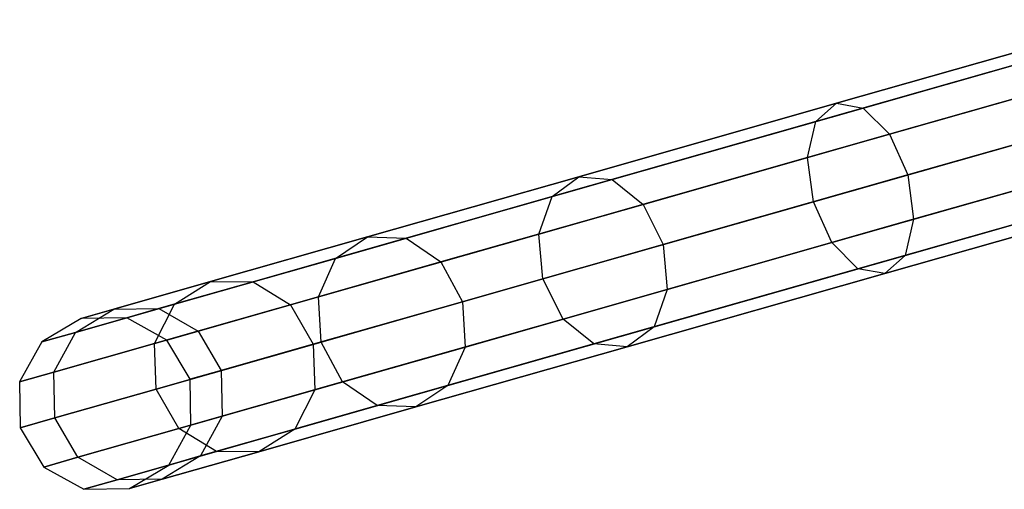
# Model space of a CAD drawing. Extents: x -129 to 129, y -127 to 130.
# Tile 10 of 188: x -124.02 to -112.87, y -34.75 to -29.44. Entities that reach past the tile are written whole.
import ezdxf

# ---------------------------------------------------------------- set-up
doc = ezdxf.new("R2010")
doc.units = 0
doc.header["$LTSCALE"] = 25.4
doc.layers.get('0').update_dxf_attribs({"linetype": 'CONTINUOUS'})

# ---------------------------------------------------------------- blocks, each defined once
blk = doc.blocks.new('NOME_B_PM2_STL')
at = {"color": 0}
for p, q in [((18.744, -30.669, 523.055), (15.418, -31.615, 521.207)), ((18.744, -30.669, 523.055), (15.418, -31.615, 521.207)), ((15.418, -31.615, 347.948), (18.744, -30.669, 346.1)), ((15.418, -31.615, 347.948), (18.744, -30.669, 346.1)), ((18.964, -30.746, 522.594), (15.722, -31.668, 520.792)), ((18.964, -30.746, 522.594), (15.722, -31.668, 520.792)), ((15.722, -31.668, 348.364), (18.964, -30.746, 346.562)), ((15.722, -31.668, 348.364), (18.964, -30.746, 346.562)), ((18.596, -30.85, 523.517), (15.187, -31.82, 521.623)), ((18.596, -30.85, 523.517), (15.187, -31.82, 521.623)), ((15.187, -31.82, 347.533), (18.596, -30.85, 345.638)), ((15.187, -31.82, 347.533), (18.596, -30.85, 345.638)), ((19.199, -31.059, 522.255), (16.018, -31.965, 520.487)), ((19.199, -31.059, 522.255), (16.018, -31.965, 520.487)), ((16.018, -31.965, 348.669), (19.199, -31.059, 346.9)), ((16.018, -31.965, 348.669), (19.199, -31.059, 346.9)), ((18.562, -31.241, 523.856), (15.092, -32.228, 521.927)), ((18.562, -31.241, 523.856), (15.092, -32.228, 521.927)), ((15.092, -32.228, 347.228), (18.562, -31.241, 345.3)), ((15.092, -32.228, 347.228), (18.562, -31.241, 345.3)), ((16.226, -32.425, 520.376), (19.385, -31.526, 522.132)), ((16.226, -32.425, 520.376), (19.385, -31.526, 522.132)), ((19.385, -31.526, 347.024), (16.226, -32.425, 348.78)), ((19.385, -31.526, 347.024), (16.226, -32.425, 348.78)), ((15.418, -31.615, 521.207), (12.503, -32.445, 518.72)), ((15.418, -31.615, 521.207), (12.503, -32.445, 518.72)), ((12.503, -32.445, 350.436), (15.418, -31.615, 347.948)), ((12.503, -32.445, 350.436), (15.418, -31.615, 347.948)), ((15.187, -31.82, 521.623), (15.418, -31.615, 521.207)), ((15.187, -31.82, 521.623), (15.418, -31.615, 521.207)), ((15.187, -31.82, 347.533), (15.418, -31.615, 347.948)), ((15.187, -31.82, 347.533), (15.418, -31.615, 347.948)), ((15.418, -31.615, 521.207), (15.722, -31.668, 520.792)), ((15.418, -31.615, 521.207), (15.722, -31.668, 520.792)), ((15.418, -31.615, 347.948), (15.722, -31.668, 348.364)), ((15.418, -31.615, 347.948), (15.722, -31.668, 348.364)), ((15.722, -31.668, 520.792), (12.88, -32.477, 518.366)), ((15.722, -31.668, 520.792), (12.88, -32.477, 518.366)), ((12.88, -32.477, 350.789), (15.722, -31.668, 348.364)), ((12.88, -32.477, 350.789), (15.722, -31.668, 348.364)), ((18.649, -31.736, 523.979), (15.157, -32.729, 522.039)), ((18.649, -31.736, 523.979), (15.157, -32.729, 522.039)), ((15.157, -32.729, 347.117), (18.649, -31.736, 345.176)), ((15.157, -32.729, 347.117), (18.649, -31.736, 345.176)), ((15.722, -31.668, 520.792), (16.018, -31.965, 520.487)), ((15.722, -31.668, 520.792), (16.018, -31.965, 520.487)), ((15.722, -31.668, 348.364), (16.018, -31.965, 348.669)), ((15.722, -31.668, 348.364), (16.018, -31.965, 348.669)), ((15.187, -31.82, 521.623), (12.199, -32.67, 519.074)), ((15.187, -31.82, 521.623), (12.199, -32.67, 519.074)), ((12.199, -32.67, 350.082), (15.187, -31.82, 347.533)), ((12.199, -32.67, 350.082), (15.187, -31.82, 347.533)), ((15.092, -32.228, 521.927), (15.187, -31.82, 521.623)), ((15.092, -32.228, 521.927), (15.187, -31.82, 521.623)), ((15.092, -32.228, 347.228), (15.187, -31.82, 347.533)), ((15.092, -32.228, 347.228), (15.187, -31.82, 347.533)), ((16.018, -31.965, 520.487), (13.229, -32.758, 518.108)), ((16.018, -31.965, 520.487), (13.229, -32.758, 518.108)), ((13.229, -32.758, 351.048), (16.018, -31.965, 348.669)), ((13.229, -32.758, 351.048), (16.018, -31.965, 348.669)), ((16.018, -31.965, 520.487), (16.226, -32.425, 520.376)), ((16.018, -31.965, 520.487), (16.226, -32.425, 520.376)), ((16.018, -31.965, 348.669), (16.226, -32.425, 348.78)), ((16.018, -31.965, 348.669), (16.226, -32.425, 348.78)), ((19.473, -32.021, 522.255), (16.291, -32.926, 520.487)), ((19.473, -32.021, 522.255), (16.291, -32.926, 520.487)), ((16.291, -32.926, 348.669), (19.473, -32.021, 346.9)), ((16.291, -32.926, 348.669), (19.473, -32.021, 346.9)), ((18.835, -32.203, 523.856), (15.366, -33.19, 521.927)), ((18.835, -32.203, 523.856), (15.366, -33.19, 521.927)), ((15.366, -33.19, 347.228), (18.835, -32.203, 345.3)), ((15.366, -33.19, 347.228), (18.835, -32.203, 345.3)), ((15.092, -32.228, 521.927), (12.051, -33.093, 519.332)), ((15.092, -32.228, 521.927), (12.051, -33.093, 519.332)), ((12.051, -33.093, 349.823), (15.092, -32.228, 347.228)), ((12.051, -33.093, 349.823), (15.092, -32.228, 347.228)), ((15.157, -32.729, 522.039), (15.092, -32.228, 521.927)), ((15.157, -32.729, 522.039), (15.092, -32.228, 521.927)), ((15.157, -32.729, 347.117), (15.092, -32.228, 347.228)), ((15.157, -32.729, 347.117), (15.092, -32.228, 347.228)), ((13.457, -33.213, 518.013), (16.226, -32.425, 520.376)), ((13.457, -33.213, 518.013), (16.226, -32.425, 520.376)), ((16.226, -32.425, 348.78), (13.457, -33.213, 351.143)), ((16.226, -32.425, 348.78), (13.457, -33.213, 351.143)), ((19.438, -32.412, 522.594), (16.196, -33.334, 520.792)), ((19.438, -32.412, 522.594), (16.196, -33.334, 520.792)), ((16.196, -33.334, 348.364), (19.438, -32.412, 346.562)), ((16.196, -33.334, 348.364), (19.438, -32.412, 346.562)), ((16.226, -32.425, 520.376), (16.291, -32.926, 520.487)), ((16.226, -32.425, 520.376), (16.291, -32.926, 520.487)), ((16.226, -32.425, 348.78), (16.291, -32.926, 348.669)), ((16.226, -32.425, 348.78), (16.291, -32.926, 348.669)), ((12.503, -32.445, 518.72), (10.111, -33.125, 515.689)), ((12.503, -32.445, 518.72), (10.111, -33.125, 515.689)), ((10.111, -33.125, 353.466), (12.503, -32.445, 350.436)), ((10.111, -33.125, 353.466), (12.503, -32.445, 350.436)), ((12.88, -32.477, 518.366), (10.547, -33.141, 515.411)), ((12.88, -32.477, 518.366), (10.547, -33.141, 515.411)), ((10.547, -33.141, 353.744), (12.88, -32.477, 350.789)), ((10.547, -33.141, 353.744), (12.88, -32.477, 350.789)), ((12.199, -32.67, 519.074), (12.503, -32.445, 518.72)), ((12.199, -32.67, 519.074), (12.503, -32.445, 518.72)), ((12.199, -32.67, 350.082), (12.503, -32.445, 350.436)), ((12.199, -32.67, 350.082), (12.503, -32.445, 350.436)), ((12.503, -32.445, 518.72), (12.88, -32.477, 518.366)), ((12.503, -32.445, 518.72), (12.88, -32.477, 518.366)), ((12.503, -32.445, 350.436), (12.88, -32.477, 350.789)), ((12.503, -32.445, 350.436), (12.88, -32.477, 350.789)), ((12.88, -32.477, 518.366), (13.229, -32.758, 518.108)), ((12.88, -32.477, 518.366), (13.229, -32.758, 518.108)), ((12.88, -32.477, 350.789), (13.229, -32.758, 351.048)), ((12.88, -32.477, 350.789), (13.229, -32.758, 351.048)), ((19.07, -32.516, 523.517), (15.661, -33.486, 521.623)), ((19.07, -32.516, 523.517), (15.661, -33.486, 521.623)), ((15.661, -33.486, 347.533), (19.07, -32.516, 345.638)), ((15.661, -33.486, 347.533), (19.07, -32.516, 345.638)), ((19.291, -32.593, 523.055), (15.965, -33.539, 521.207)), ((19.291, -32.593, 523.055), (15.965, -33.539, 521.207)), ((15.965, -33.539, 347.948), (19.291, -32.593, 346.1)), ((15.965, -33.539, 347.948), (19.291, -32.593, 346.1)), ((12.199, -32.67, 519.074), (9.747, -33.368, 515.967)), ((12.199, -32.67, 519.074), (9.747, -33.368, 515.967)), ((9.747, -33.368, 353.189), (12.199, -32.67, 350.082)), ((9.747, -33.368, 353.189), (12.199, -32.67, 350.082)), ((13.229, -32.758, 518.108), (10.94, -33.409, 515.208)), ((13.229, -32.758, 518.108), (10.94, -33.409, 515.208)), ((10.94, -33.409, 353.948), (13.229, -32.758, 351.048)), ((10.94, -33.409, 353.948), (13.229, -32.758, 351.048)), ((12.051, -33.093, 519.332), (12.199, -32.67, 519.074)), ((12.051, -33.093, 519.332), (12.199, -32.67, 519.074)), ((12.051, -33.093, 349.823), (12.199, -32.67, 350.082)), ((12.051, -33.093, 349.823), (12.199, -32.67, 350.082)), ((15.157, -32.729, 522.039), (12.096, -33.6, 519.427)), ((15.157, -32.729, 522.039), (12.096, -33.6, 519.427)), ((12.096, -33.6, 349.729), (15.157, -32.729, 347.117)), ((12.096, -33.6, 349.729), (15.157, -32.729, 347.117)), ((13.229, -32.758, 518.108), (13.457, -33.213, 518.013)), ((13.229, -32.758, 518.108), (13.457, -33.213, 518.013)), ((13.229, -32.758, 351.048), (13.457, -33.213, 351.143)), ((13.229, -32.758, 351.048), (13.457, -33.213, 351.143)), ((15.366, -33.19, 521.927), (15.157, -32.729, 522.039)), ((15.366, -33.19, 521.927), (15.157, -32.729, 522.039)), ((15.366, -33.19, 347.228), (15.157, -32.729, 347.117)), ((15.366, -33.19, 347.228), (15.157, -32.729, 347.117)), ((16.291, -32.926, 520.487), (13.502, -33.72, 518.108)), ((16.291, -32.926, 520.487), (13.502, -33.72, 518.108)), ((13.502, -33.72, 351.048), (16.291, -32.926, 348.669)), ((13.502, -33.72, 351.048), (16.291, -32.926, 348.669)), ((16.291, -32.926, 520.487), (16.196, -33.334, 520.792)), ((16.291, -32.926, 520.487), (16.196, -33.334, 520.792)), ((16.291, -32.926, 348.669), (16.196, -33.334, 348.364)), ((16.291, -32.926, 348.669), (16.196, -33.334, 348.364)), ((12.051, -33.093, 519.332), (9.555, -33.803, 516.17)), ((12.051, -33.093, 519.332), (9.555, -33.803, 516.17)), ((9.555, -33.803, 352.985), (12.051, -33.093, 349.823)), ((9.555, -33.803, 352.985), (12.051, -33.093, 349.823)), ((12.096, -33.6, 519.427), (12.051, -33.093, 519.332)), ((12.096, -33.6, 519.427), (12.051, -33.093, 519.332)), ((12.096, -33.6, 349.729), (12.051, -33.093, 349.823)), ((12.096, -33.6, 349.729), (12.051, -33.093, 349.823)), ((10.111, -33.125, 515.689), (8.333, -33.631, 512.232)), ((10.111, -33.125, 515.689), (8.333, -33.631, 512.232)), ((8.333, -33.631, 356.924), (10.111, -33.125, 353.466)), ((8.333, -33.631, 356.924), (10.111, -33.125, 353.466)), ((10.547, -33.141, 515.411), (8.814, -33.634, 512.04)), ((10.547, -33.141, 515.411), (8.814, -33.634, 512.04)), ((8.814, -33.634, 357.116), (10.547, -33.141, 353.744)), ((8.814, -33.634, 357.116), (10.547, -33.141, 353.744)), ((9.747, -33.368, 515.967), (10.111, -33.125, 515.689)), ((9.747, -33.368, 515.967), (10.111, -33.125, 515.689)), ((9.747, -33.368, 353.189), (10.111, -33.125, 353.466)), ((9.747, -33.368, 353.189), (10.111, -33.125, 353.466)), ((10.111, -33.125, 515.689), (10.547, -33.141, 515.411)), ((10.111, -33.125, 515.689), (10.547, -33.141, 515.411)), ((10.111, -33.125, 353.466), (10.547, -33.141, 353.744)), ((10.111, -33.125, 353.466), (10.547, -33.141, 353.744)), ((10.547, -33.141, 515.411), (10.94, -33.409, 515.208)), ((10.547, -33.141, 515.411), (10.94, -33.409, 515.208)), ((10.547, -33.141, 353.744), (10.94, -33.409, 353.948)), ((10.547, -33.141, 353.744), (10.94, -33.409, 353.948)), ((11.184, -33.86, 515.134), (13.457, -33.213, 518.013)), ((11.184, -33.86, 515.134), (13.457, -33.213, 518.013)), ((13.457, -33.213, 351.143), (11.184, -33.86, 354.022)), ((13.457, -33.213, 351.143), (11.184, -33.86, 354.022)), ((15.366, -33.19, 521.927), (12.324, -34.055, 519.332)), ((15.366, -33.19, 521.927), (12.324, -34.055, 519.332)), ((12.324, -34.055, 349.823), (15.366, -33.19, 347.228)), ((12.324, -34.055, 349.823), (15.366, -33.19, 347.228)), ((13.457, -33.213, 518.013), (13.502, -33.72, 518.108)), ((13.457, -33.213, 518.013), (13.502, -33.72, 518.108)), ((13.457, -33.213, 351.143), (13.502, -33.72, 351.048)), ((13.457, -33.213, 351.143), (13.502, -33.72, 351.048)), ((15.661, -33.486, 521.623), (15.366, -33.19, 521.927)), ((15.661, -33.486, 521.623), (15.366, -33.19, 521.927)), ((15.661, -33.486, 347.533), (15.366, -33.19, 347.228)), ((15.661, -33.486, 347.533), (15.366, -33.19, 347.228)), ((9.747, -33.368, 515.967), (7.925, -33.887, 512.423)), ((9.747, -33.368, 515.967), (7.925, -33.887, 512.423)), ((7.925, -33.887, 356.733), (9.747, -33.368, 353.189)), ((7.925, -33.887, 356.733), (9.747, -33.368, 353.189)), ((10.94, -33.409, 515.208), (9.239, -33.893, 511.9)), ((10.94, -33.409, 515.208), (9.239, -33.893, 511.9)), ((9.239, -33.893, 357.256), (10.94, -33.409, 353.948)), ((9.239, -33.893, 357.256), (10.94, -33.409, 353.948)), ((9.555, -33.803, 516.17), (9.747, -33.368, 515.967)), ((9.555, -33.803, 516.17), (9.747, -33.368, 515.967)), ((9.555, -33.803, 352.985), (9.747, -33.368, 353.189)), ((9.555, -33.803, 352.985), (9.747, -33.368, 353.189)), ((10.94, -33.409, 515.208), (11.184, -33.86, 515.134)), ((10.94, -33.409, 515.208), (11.184, -33.86, 515.134)), ((10.94, -33.409, 353.948), (11.184, -33.86, 354.022)), ((10.94, -33.409, 353.948), (11.184, -33.86, 354.022)), ((16.196, -33.334, 520.792), (13.354, -34.143, 518.366)), ((16.196, -33.334, 520.792), (13.354, -34.143, 518.366)), ((13.354, -34.143, 350.789), (16.196, -33.334, 348.364)), ((13.354, -34.143, 350.789), (16.196, -33.334, 348.364)), ((16.196, -33.334, 520.792), (15.965, -33.539, 521.207)), ((16.196, -33.334, 520.792), (15.965, -33.539, 521.207)), ((16.196, -33.334, 348.364), (15.965, -33.539, 347.948)), ((16.196, -33.334, 348.364), (15.965, -33.539, 347.948)), ((15.661, -33.486, 521.623), (12.673, -34.336, 519.074)), ((15.661, -33.486, 521.623), (12.673, -34.336, 519.074)), ((12.673, -34.336, 350.082), (15.661, -33.486, 347.533)), ((12.673, -34.336, 350.082), (15.661, -33.486, 347.533)), ((15.965, -33.539, 521.207), (13.05, -34.368, 518.72)), ((15.965, -33.539, 521.207), (13.05, -34.368, 518.72)), ((13.05, -34.368, 350.436), (15.965, -33.539, 347.948)), ((13.05, -34.368, 350.436), (15.965, -33.539, 347.948)), ((15.965, -33.539, 521.207), (15.661, -33.486, 521.623)), ((15.965, -33.539, 521.207), (15.661, -33.486, 521.623)), ((15.965, -33.539, 347.948), (15.661, -33.486, 347.533)), ((15.965, -33.539, 347.948), (15.661, -33.486, 347.533)), ((8.333, -33.631, 512.232), (7.238, -33.943, 508.48)), ((8.333, -33.631, 512.232), (7.238, -33.943, 508.48)), ((7.238, -33.943, 360.676), (8.333, -33.631, 356.924)), ((7.238, -33.943, 360.676), (8.333, -33.631, 356.924)), ((8.814, -33.634, 512.04), (7.747, -33.937, 508.382)), ((8.814, -33.634, 512.04), (7.747, -33.937, 508.382)), ((7.747, -33.937, 360.774), (8.814, -33.634, 357.116)), ((7.747, -33.937, 360.774), (8.814, -33.634, 357.116)), ((7.925, -33.887, 512.423), (8.333, -33.631, 512.232)), ((7.925, -33.887, 512.423), (8.333, -33.631, 512.232)), ((7.925, -33.887, 356.733), (8.333, -33.631, 356.924)), ((7.925, -33.887, 356.733), (8.333, -33.631, 356.924)), ((8.333, -33.631, 512.232), (8.814, -33.634, 512.04)), ((8.333, -33.631, 512.232), (8.814, -33.634, 512.04)), ((8.333, -33.631, 356.924), (8.814, -33.634, 357.116)), ((8.333, -33.631, 356.924), (8.814, -33.634, 357.116)), ((8.814, -33.634, 512.04), (9.239, -33.893, 511.9)), ((8.814, -33.634, 512.04), (9.239, -33.893, 511.9)), ((8.814, -33.634, 357.116), (9.239, -33.893, 357.256)), ((8.814, -33.634, 357.116), (9.239, -33.893, 357.256)), ((12.096, -33.6, 519.427), (9.584, -34.315, 516.245)), ((12.096, -33.6, 519.427), (9.584, -34.315, 516.245)), ((9.584, -34.315, 352.911), (12.096, -33.6, 349.729)), ((9.584, -34.315, 352.911), (12.096, -33.6, 349.729)), ((12.324, -34.055, 519.332), (12.096, -33.6, 519.427)), ((12.324, -34.055, 519.332), (12.096, -33.6, 519.427)), ((12.324, -34.055, 349.823), (12.096, -33.6, 349.729)), ((12.324, -34.055, 349.823), (12.096, -33.6, 349.729)), ((13.502, -33.72, 518.108), (11.214, -34.371, 515.208)), ((13.502, -33.72, 518.108), (11.214, -34.371, 515.208)), ((11.214, -34.371, 353.948), (13.502, -33.72, 351.048)), ((11.214, -34.371, 353.948), (13.502, -33.72, 351.048)), ((13.502, -33.72, 518.108), (13.354, -34.143, 518.366)), ((13.502, -33.72, 518.108), (13.354, -34.143, 518.366)), ((13.502, -33.72, 351.048), (13.354, -34.143, 350.789)), ((13.502, -33.72, 351.048), (13.354, -34.143, 350.789)), ((9.555, -33.803, 516.17), (7.7, -34.331, 512.563)), ((9.555, -33.803, 516.17), (7.7, -34.331, 512.563)), ((7.7, -34.331, 356.593), (9.555, -33.803, 352.985)), ((7.7, -34.331, 356.593), (9.555, -33.803, 352.985)), ((9.495, -34.34, 511.849), (11.184, -33.86, 515.134)), ((9.495, -34.34, 511.849), (11.184, -33.86, 515.134)), ((11.184, -33.86, 354.022), (9.495, -34.34, 357.307)), ((11.184, -33.86, 354.022), (9.495, -34.34, 357.307)), ((9.584, -34.315, 516.245), (9.555, -33.803, 516.17)), ((9.584, -34.315, 516.245), (9.555, -33.803, 516.17)), ((9.584, -34.315, 352.911), (9.555, -33.803, 352.985)), ((9.584, -34.315, 352.911), (9.555, -33.803, 352.985)), ((11.184, -33.86, 515.134), (11.214, -34.371, 515.208)), ((11.184, -33.86, 515.134), (11.214, -34.371, 515.208)), ((11.184, -33.86, 354.022), (11.214, -34.371, 353.948)), ((11.184, -33.86, 354.022), (11.214, -34.371, 353.948)), ((7.925, -33.887, 512.423), (6.803, -34.206, 508.577)), ((7.925, -33.887, 512.423), (6.803, -34.206, 508.577)), ((6.803, -34.206, 360.579), (7.925, -33.887, 356.733)), ((6.803, -34.206, 360.579), (7.925, -33.887, 356.733)), ((6.803, -34.206, 508.577), (7.238, -33.943, 508.48)), ((6.803, -34.206, 508.577), (7.238, -33.943, 508.48)), ((6.803, -34.206, 360.579), (7.238, -33.943, 360.676)), ((6.803, -34.206, 360.579), (7.238, -33.943, 360.676)), ((7.238, -33.943, 508.48), (6.869, -34.048, 504.578)), ((7.238, -33.943, 508.48), (6.869, -34.048, 504.578)), ((6.869, -34.048, 364.578), (7.238, -33.943, 360.676)), ((6.869, -34.048, 364.578), (7.238, -33.943, 360.676)), ((7.238, -33.943, 508.48), (7.747, -33.937, 508.382)), ((7.238, -33.943, 508.48), (7.747, -33.937, 508.382)), ((7.238, -33.943, 360.676), (7.747, -33.937, 360.774)), ((7.238, -33.943, 360.676), (7.747, -33.937, 360.774)), ((7.747, -33.937, 508.382), (7.386, -34.04, 504.578)), ((7.747, -33.937, 508.382), (7.386, -34.04, 504.578)), ((7.386, -34.04, 364.578), (7.747, -33.937, 360.774)), ((7.386, -34.04, 364.578), (7.747, -33.937, 360.774)), ((7.7, -34.331, 512.563), (7.925, -33.887, 512.423)), ((7.7, -34.331, 512.563), (7.925, -33.887, 512.423)), ((7.7, -34.331, 356.593), (7.925, -33.887, 356.733)), ((7.7, -34.331, 356.593), (7.925, -33.887, 356.733)), ((7.747, -33.937, 508.382), (8.192, -34.191, 508.311)), ((7.747, -33.937, 508.382), (8.192, -34.191, 508.311)), ((7.747, -33.937, 360.774), (8.192, -34.191, 360.845)), ((7.747, -33.937, 360.774), (8.192, -34.191, 360.845)), ((9.239, -33.893, 511.9), (8.192, -34.191, 508.311)), ((9.239, -33.893, 511.9), (8.192, -34.191, 508.311)), ((8.192, -34.191, 360.845), (9.239, -33.893, 357.256)), ((8.192, -34.191, 360.845), (9.239, -33.893, 357.256)), ((9.239, -33.893, 511.9), (9.495, -34.34, 511.849)), ((9.239, -33.893, 511.9), (9.495, -34.34, 511.849)), ((9.239, -33.893, 357.256), (9.495, -34.34, 357.307)), ((9.239, -33.893, 357.256), (9.495, -34.34, 357.307)), ((6.869, -34.048, 504.578), (6.424, -34.314, 504.578)), ((6.869, -34.048, 504.578), (6.424, -34.314, 504.578)), ((6.869, -34.048, 364.578), (6.424, -34.314, 364.578)), ((6.869, -34.048, 364.578), (6.424, -34.314, 364.578)), ((7.386, -34.04, 504.578), (6.869, -34.048, 504.578)), ((7.386, -34.04, 504.578), (6.869, -34.048, 504.578)), ((7.386, -34.04, 364.578), (6.869, -34.048, 364.578)), ((7.386, -34.04, 364.578), (6.869, -34.048, 364.578)), ((6.869, -34.048, 504.578), (6.869, -34.048, 364.578)), ((6.869, -34.048, 504.578), (6.869, -34.048, 364.578)), ((7.838, -34.292, 504.578), (7.386, -34.04, 504.578)), ((7.386, -34.04, 504.578), (7.386, -34.04, 364.578)), ((7.838, -34.292, 504.578), (7.386, -34.04, 504.578)), ((7.838, -34.292, 364.578), (7.386, -34.04, 364.578)), ((7.386, -34.04, 504.578), (7.386, -34.04, 364.578)), ((7.838, -34.292, 364.578), (7.386, -34.04, 364.578)), ((12.324, -34.055, 519.332), (9.828, -34.765, 516.17)), ((12.324, -34.055, 519.332), (9.828, -34.765, 516.17)), ((9.828, -34.765, 352.985), (12.324, -34.055, 349.823)), ((9.828, -34.765, 352.985), (12.324, -34.055, 349.823)), ((12.673, -34.336, 519.074), (12.324, -34.055, 519.332)), ((12.673, -34.336, 519.074), (12.324, -34.055, 519.332)), ((12.673, -34.336, 350.082), (12.324, -34.055, 349.823)), ((12.673, -34.336, 350.082), (12.324, -34.055, 349.823)), ((6.803, -34.206, 508.577), (6.424, -34.314, 504.578)), ((6.803, -34.206, 508.577), (6.424, -34.314, 504.578)), ((6.424, -34.314, 364.578), (6.803, -34.206, 360.579)), ((6.424, -34.314, 364.578), (6.803, -34.206, 360.579)), ((6.558, -34.656, 508.649), (6.803, -34.206, 508.577)), ((6.558, -34.656, 508.649), (6.803, -34.206, 508.577)), ((6.558, -34.656, 360.507), (6.803, -34.206, 360.579)), ((6.558, -34.656, 360.507), (6.803, -34.206, 360.579)), ((8.192, -34.191, 508.311), (7.838, -34.292, 504.578)), ((8.192, -34.191, 508.311), (7.838, -34.292, 504.578)), ((7.838, -34.292, 364.578), (8.192, -34.191, 360.845)), ((7.838, -34.292, 364.578), (8.192, -34.191, 360.845)), ((8.192, -34.191, 508.311), (8.455, -34.636, 508.285)), ((8.192, -34.191, 508.311), (8.455, -34.636, 508.285)), ((8.192, -34.191, 360.845), (8.455, -34.636, 360.871)), ((8.192, -34.191, 360.845), (8.455, -34.636, 360.871)), ((13.354, -34.143, 518.366), (11.021, -34.806, 515.411)), ((13.354, -34.143, 518.366), (11.021, -34.806, 515.411)), ((11.021, -34.806, 353.744), (13.354, -34.143, 350.789)), ((11.021, -34.806, 353.744), (13.354, -34.143, 350.789)), ((13.354, -34.143, 518.366), (13.05, -34.368, 518.72)), ((13.354, -34.143, 518.366), (13.05, -34.368, 518.72)), ((13.354, -34.143, 350.789), (13.05, -34.368, 350.436)), ((13.354, -34.143, 350.789), (13.05, -34.368, 350.436)), ((6.424, -34.314, 504.578), (6.172, -34.766, 504.578)), ((6.424, -34.314, 504.578), (6.172, -34.766, 504.578)), ((6.424, -34.314, 364.578), (6.172, -34.766, 364.578)), ((6.424, -34.314, 364.578), (6.172, -34.766, 364.578)), ((6.424, -34.314, 504.578), (6.424, -34.314, 364.578)), ((6.424, -34.314, 504.578), (6.424, -34.314, 364.578)), ((9.584, -34.315, 516.245), (7.718, -34.846, 512.614)), ((9.584, -34.315, 516.245), (7.718, -34.846, 512.614)), ((7.718, -34.846, 356.542), (9.584, -34.315, 352.911)), ((7.718, -34.846, 356.542), (9.584, -34.315, 352.911)), ((8.104, -34.736, 504.578), (7.838, -34.292, 504.578)), ((7.838, -34.292, 504.578), (7.838, -34.292, 364.578)), ((8.104, -34.736, 504.578), (7.838, -34.292, 504.578)), ((8.104, -34.736, 364.578), (7.838, -34.292, 364.578)), ((7.838, -34.292, 504.578), (7.838, -34.292, 364.578)), ((8.104, -34.736, 364.578), (7.838, -34.292, 364.578)), ((9.828, -34.765, 516.17), (9.584, -34.315, 516.245)), ((9.828, -34.765, 516.17), (9.584, -34.315, 516.245)), ((9.828, -34.765, 352.985), (9.584, -34.315, 352.911)), ((9.828, -34.765, 352.985), (9.584, -34.315, 352.911)), ((7.7, -34.331, 512.563), (6.558, -34.656, 508.649)), ((7.7, -34.331, 512.563), (6.558, -34.656, 508.649)), ((6.558, -34.656, 360.507), (7.7, -34.331, 356.593)), ((6.558, -34.656, 360.507), (7.7, -34.331, 356.593)), ((7.718, -34.846, 512.614), (7.7, -34.331, 512.563)), ((7.718, -34.846, 512.614), (7.7, -34.331, 512.563)), ((7.718, -34.846, 356.542), (7.7, -34.331, 356.593)), ((7.718, -34.846, 356.542), (7.7, -34.331, 356.593)), ((8.455, -34.636, 508.285), (9.495, -34.34, 511.849)), ((8.455, -34.636, 508.285), (9.495, -34.34, 511.849)), ((9.495, -34.34, 357.307), (8.455, -34.636, 360.871)), ((9.495, -34.34, 357.307), (8.455, -34.636, 360.871)), ((9.495, -34.34, 511.849), (9.513, -34.855, 511.9)), ((9.495, -34.34, 511.849), (9.513, -34.855, 511.9)), ((9.495, -34.34, 357.307), (9.513, -34.855, 357.256)), ((9.495, -34.34, 357.307), (9.513, -34.855, 357.256)), ((11.214, -34.371, 515.208), (9.513, -34.855, 511.9)), ((11.214, -34.371, 515.208), (9.513, -34.855, 511.9)), ((9.513, -34.855, 357.256), (11.214, -34.371, 353.948)), ((9.513, -34.855, 357.256), (11.214, -34.371, 353.948)), ((12.673, -34.336, 519.074), (10.221, -35.034, 515.967)), ((12.673, -34.336, 519.074), (10.221, -35.034, 515.967)), ((10.221, -35.034, 353.189), (12.673, -34.336, 350.082)), ((10.221, -35.034, 353.189), (12.673, -34.336, 350.082)), ((13.05, -34.368, 518.72), (10.658, -35.049, 515.689)), ((13.05, -34.368, 518.72), (10.658, -35.049, 515.689)), ((10.658, -35.049, 353.466), (13.05, -34.368, 350.436)), ((10.658, -35.049, 353.466), (13.05, -34.368, 350.436)), ((11.214, -34.371, 515.208), (11.021, -34.806, 515.411)), ((11.214, -34.371, 515.208), (11.021, -34.806, 515.411)), ((11.214, -34.371, 353.948), (11.021, -34.806, 353.744)), ((11.214, -34.371, 353.948), (11.021, -34.806, 353.744)), ((13.05, -34.368, 518.72), (12.673, -34.336, 519.074)), ((13.05, -34.368, 518.72), (12.673, -34.336, 519.074)), ((13.05, -34.368, 350.436), (12.673, -34.336, 350.082)), ((13.05, -34.368, 350.436), (12.673, -34.336, 350.082)), ((6.558, -34.656, 508.649), (6.172, -34.766, 504.578)), ((6.558, -34.656, 508.649), (6.172, -34.766, 504.578)), ((6.172, -34.766, 364.578), (6.558, -34.656, 360.507)), ((6.172, -34.766, 364.578), (6.558, -34.656, 360.507)), ((6.569, -35.173, 508.675), (6.558, -34.656, 508.649)), ((6.569, -35.173, 508.675), (6.558, -34.656, 508.649)), ((6.569, -35.173, 360.481), (6.558, -34.656, 360.507)), ((6.569, -35.173, 360.481), (6.558, -34.656, 360.507)), ((8.104, -34.736, 504.578), (8.455, -34.636, 508.285)), ((8.104, -34.736, 504.578), (8.455, -34.636, 508.285)), ((8.455, -34.636, 360.871), (8.104, -34.736, 364.578)), ((8.455, -34.636, 360.871), (8.104, -34.736, 364.578)), ((8.455, -34.636, 508.285), (8.466, -35.153, 508.311)), ((8.455, -34.636, 508.285), (8.466, -35.153, 508.311)), ((8.455, -34.636, 360.871), (8.466, -35.153, 360.845)), ((8.455, -34.636, 360.871), (8.466, -35.153, 360.845)), ((6.172, -34.766, 504.578), (6.18, -35.283, 504.578)), ((6.172, -34.766, 504.578), (6.18, -35.283, 504.578)), ((6.172, -34.766, 504.578), (6.172, -34.766, 364.578)), ((6.172, -34.766, 364.578), (6.18, -35.283, 364.578)), ((6.172, -34.766, 504.578), (6.172, -34.766, 364.578)), ((6.172, -34.766, 364.578), (6.18, -35.283, 364.578)), ((9.828, -34.765, 516.17), (7.974, -35.293, 512.563)), ((9.828, -34.765, 516.17), (7.974, -35.293, 512.563)), ((7.974, -35.293, 356.593), (9.828, -34.765, 352.985)), ((7.974, -35.293, 356.593), (9.828, -34.765, 352.985)), ((8.112, -35.254, 504.578), (8.104, -34.736, 504.578)), ((8.112, -35.254, 364.578), (8.104, -34.736, 364.578)), ((8.104, -34.736, 504.578), (8.104, -34.736, 364.578)), ((8.112, -35.254, 504.578), (8.104, -34.736, 504.578)), ((8.104, -34.736, 504.578), (8.104, -34.736, 364.578)), ((8.112, -35.254, 364.578), (8.104, -34.736, 364.578)), ((10.221, -35.034, 515.967), (9.828, -34.765, 516.17)), ((10.221, -35.034, 515.967), (9.828, -34.765, 516.17)), ((10.221, -35.034, 353.189), (9.828, -34.765, 352.985)), ((10.221, -35.034, 353.189), (9.828, -34.765, 352.985)), ((7.718, -34.846, 512.614), (6.569, -35.173, 508.675)), ((7.718, -34.846, 512.614), (6.569, -35.173, 508.675)), ((6.569, -35.173, 360.481), (7.718, -34.846, 356.542)), ((6.569, -35.173, 360.481), (7.718, -34.846, 356.542)), ((7.974, -35.293, 512.563), (7.718, -34.846, 512.614)), ((7.974, -35.293, 512.563), (7.718, -34.846, 512.614)), ((7.974, -35.293, 356.593), (7.718, -34.846, 356.542)), ((7.974, -35.293, 356.593), (7.718, -34.846, 356.542)), ((9.513, -34.855, 511.9), (8.466, -35.153, 508.311)), ((9.513, -34.855, 511.9), (8.466, -35.153, 508.311)), ((8.466, -35.153, 360.845), (9.513, -34.855, 357.256)), ((8.466, -35.153, 360.845), (9.513, -34.855, 357.256)), ((11.021, -34.806, 515.411), (9.288, -35.3, 512.04)), ((11.021, -34.806, 515.411), (9.288, -35.3, 512.04)), ((9.288, -35.3, 357.116), (11.021, -34.806, 353.744)), ((9.288, -35.3, 357.116), (11.021, -34.806, 353.744)), ((9.513, -34.855, 511.9), (9.288, -35.3, 512.04)), ((9.513, -34.855, 511.9), (9.288, -35.3, 512.04)), ((9.513, -34.855, 357.256), (9.288, -35.3, 357.116)), ((9.513, -34.855, 357.256), (9.288, -35.3, 357.116)), ((11.021, -34.806, 515.411), (10.658, -35.049, 515.689)), ((11.021, -34.806, 515.411), (10.658, -35.049, 515.689)), ((11.021, -34.806, 353.744), (10.658, -35.049, 353.466)), ((11.021, -34.806, 353.744), (10.658, -35.049, 353.466)), ((10.221, -35.034, 515.967), (8.399, -35.552, 512.423)), ((10.221, -35.034, 515.967), (8.399, -35.552, 512.423)), ((8.399, -35.552, 356.733), (10.221, -35.034, 353.189)), ((8.399, -35.552, 356.733), (10.221, -35.034, 353.189)), ((10.658, -35.049, 515.689), (8.88, -35.555, 512.232)), ((10.658, -35.049, 515.689), (8.88, -35.555, 512.232)), ((8.88, -35.555, 356.924), (10.658, -35.049, 353.466)), ((8.88, -35.555, 356.924), (10.658, -35.049, 353.466)), ((10.658, -35.049, 515.689), (10.221, -35.034, 515.967)), ((10.658, -35.049, 515.689), (10.221, -35.034, 515.967)), ((10.658, -35.049, 353.466), (10.221, -35.034, 353.189)), ((10.658, -35.049, 353.466), (10.221, -35.034, 353.189)), ((6.569, -35.173, 508.675), (6.18, -35.283, 504.578)), ((6.569, -35.173, 508.675), (6.18, -35.283, 504.578)), ((6.18, -35.283, 364.578), (6.569, -35.173, 360.481)), ((6.18, -35.283, 364.578), (6.569, -35.173, 360.481)), ((6.832, -35.618, 508.649), (6.569, -35.173, 508.675)), ((6.832, -35.618, 508.649), (6.569, -35.173, 508.675)), ((6.832, -35.618, 360.507), (6.569, -35.173, 360.481)), ((6.832, -35.618, 360.507), (6.569, -35.173, 360.481)), ((8.466, -35.153, 508.311), (8.112, -35.254, 504.578)), ((8.466, -35.153, 508.311), (8.112, -35.254, 504.578)), ((8.112, -35.254, 364.578), (8.466, -35.153, 360.845)), ((8.112, -35.254, 364.578), (8.466, -35.153, 360.845)), ((8.466, -35.153, 508.311), (8.221, -35.603, 508.382)), ((8.466, -35.153, 508.311), (8.221, -35.603, 508.382)), ((8.466, -35.153, 360.845), (8.221, -35.603, 360.774)), ((8.466, -35.153, 360.845), (8.221, -35.603, 360.774)), ((6.18, -35.283, 504.578), (6.446, -35.728, 504.578)), ((6.18, -35.283, 504.578), (6.446, -35.728, 504.578)), ((6.18, -35.283, 504.578), (6.18, -35.283, 364.578)), ((6.18, -35.283, 364.578), (6.446, -35.728, 364.578)), ((6.18, -35.283, 504.578), (6.18, -35.283, 364.578)), ((6.18, -35.283, 364.578), (6.446, -35.728, 364.578)), ((7.974, -35.293, 512.563), (6.832, -35.618, 508.649)), ((7.974, -35.293, 512.563), (6.832, -35.618, 508.649)), ((6.832, -35.618, 360.507), (7.974, -35.293, 356.593)), ((6.832, -35.618, 360.507), (7.974, -35.293, 356.593)), ((7.86, -35.706, 504.578), (8.112, -35.254, 504.578)), ((7.86, -35.706, 504.578), (8.112, -35.254, 504.578)), ((7.86, -35.706, 364.578), (8.112, -35.254, 364.578)), ((7.86, -35.706, 364.578), (8.112, -35.254, 364.578)), ((8.399, -35.552, 512.423), (7.974, -35.293, 512.563)), ((8.399, -35.552, 512.423), (7.974, -35.293, 512.563)), ((8.399, -35.552, 356.733), (7.974, -35.293, 356.593)), ((8.399, -35.552, 356.733), (7.974, -35.293, 356.593)), ((8.112, -35.254, 504.578), (8.112, -35.254, 364.578)), ((8.112, -35.254, 504.578), (8.112, -35.254, 364.578)), ((9.288, -35.3, 512.04), (8.221, -35.603, 508.382)), ((9.288, -35.3, 512.04), (8.221, -35.603, 508.382)), ((8.221, -35.603, 360.774), (9.288, -35.3, 357.116)), ((8.221, -35.603, 360.774), (9.288, -35.3, 357.116)), ((9.288, -35.3, 512.04), (8.88, -35.555, 512.232)), ((9.288, -35.3, 512.04), (8.88, -35.555, 512.232)), ((9.288, -35.3, 357.116), (8.88, -35.555, 356.924)), ((9.288, -35.3, 357.116), (8.88, -35.555, 356.924)), ((8.399, -35.552, 512.423), (7.277, -35.872, 508.577)), ((8.399, -35.552, 512.423), (7.277, -35.872, 508.577)), ((7.277, -35.872, 360.579), (8.399, -35.552, 356.733)), ((7.277, -35.872, 360.579), (8.399, -35.552, 356.733)), ((8.88, -35.555, 512.232), (7.786, -35.866, 508.48)), ((8.88, -35.555, 512.232), (7.786, -35.866, 508.48)), ((7.786, -35.866, 360.676), (8.88, -35.555, 356.924)), ((7.786, -35.866, 360.676), (8.88, -35.555, 356.924)), ((8.88, -35.555, 512.232), (8.399, -35.552, 512.423)), ((8.88, -35.555, 512.232), (8.399, -35.552, 512.423)), ((8.88, -35.555, 356.924), (8.399, -35.552, 356.733)), ((8.88, -35.555, 356.924), (8.399, -35.552, 356.733)), ((6.832, -35.618, 508.649), (6.446, -35.728, 504.578)), ((6.832, -35.618, 508.649), (6.446, -35.728, 504.578)), ((6.446, -35.728, 364.578), (6.832, -35.618, 360.507)), ((6.446, -35.728, 364.578), (6.832, -35.618, 360.507)), ((7.277, -35.872, 508.577), (6.832, -35.618, 508.649)), ((7.277, -35.872, 508.577), (6.832, -35.618, 508.649)), ((7.277, -35.872, 360.579), (6.832, -35.618, 360.507)), ((7.277, -35.872, 360.579), (6.832, -35.618, 360.507)), ((8.221, -35.603, 508.382), (7.786, -35.866, 508.48)), ((8.221, -35.603, 508.382), (7.786, -35.866, 508.48)), ((8.221, -35.603, 360.774), (7.786, -35.866, 360.676)), ((8.221, -35.603, 360.774), (7.786, -35.866, 360.676)), ((8.221, -35.603, 508.382), (7.86, -35.706, 504.578)), ((8.221, -35.603, 508.382), (7.86, -35.706, 504.578)), ((7.86, -35.706, 364.578), (8.221, -35.603, 360.774)), ((7.86, -35.706, 364.578), (8.221, -35.603, 360.774)), ((6.446, -35.728, 504.578), (6.898, -35.98, 504.578)), ((6.446, -35.728, 504.578), (6.898, -35.98, 504.578)), ((6.446, -35.728, 504.578), (6.446, -35.728, 364.578)), ((6.446, -35.728, 364.578), (6.898, -35.98, 364.578)), ((6.446, -35.728, 504.578), (6.446, -35.728, 364.578)), ((6.446, -35.728, 364.578), (6.898, -35.98, 364.578)), ((7.416, -35.972, 504.578), (7.86, -35.706, 504.578)), ((7.416, -35.972, 504.578), (7.86, -35.706, 504.578)), ((7.416, -35.972, 364.578), (7.86, -35.706, 364.578)), ((7.416, -35.972, 364.578), (7.86, -35.706, 364.578)), ((7.86, -35.706, 504.578), (7.86, -35.706, 364.578)), ((7.86, -35.706, 504.578), (7.86, -35.706, 364.578)), ((7.277, -35.872, 508.577), (6.898, -35.98, 504.578)), ((7.277, -35.872, 508.577), (6.898, -35.98, 504.578)), ((6.898, -35.98, 364.578), (7.277, -35.872, 360.579)), ((6.898, -35.98, 364.578), (7.277, -35.872, 360.579)), ((7.786, -35.866, 508.48), (7.277, -35.872, 508.577)), ((7.786, -35.866, 508.48), (7.277, -35.872, 508.577)), ((7.786, -35.866, 360.676), (7.277, -35.872, 360.579)), ((7.786, -35.866, 360.676), (7.277, -35.872, 360.579)), ((7.786, -35.866, 508.48), (7.416, -35.972, 504.578)), ((7.786, -35.866, 508.48), (7.416, -35.972, 504.578)), ((7.416, -35.972, 364.578), (7.786, -35.866, 360.676)), ((7.416, -35.972, 364.578), (7.786, -35.866, 360.676)), ((6.898, -35.98, 504.578), (7.416, -35.972, 504.578)), ((6.898, -35.98, 504.578), (7.416, -35.972, 504.578)), ((6.898, -35.98, 364.578), (7.416, -35.972, 364.578)), ((6.898, -35.98, 364.578), (7.416, -35.972, 364.578)), ((6.898, -35.98, 504.578), (6.898, -35.98, 364.578)), ((6.898, -35.98, 504.578), (6.898, -35.98, 364.578)), ((7.416, -35.972, 504.578), (7.416, -35.972, 364.578)), ((7.416, -35.972, 504.578), (7.416, -35.972, 364.578))]:
    blk.add_line(p, q, dxfattribs=at)

msp = doc.modelspace()

# ---------------------------------------------------------------- block references
at = {"color": 253}
msp.add_blockref('NOME_B_PM2_STL', (-130.189, 1.234, -1724.862), dxfattribs=at)

doc.saveas('drawing.dxf')
